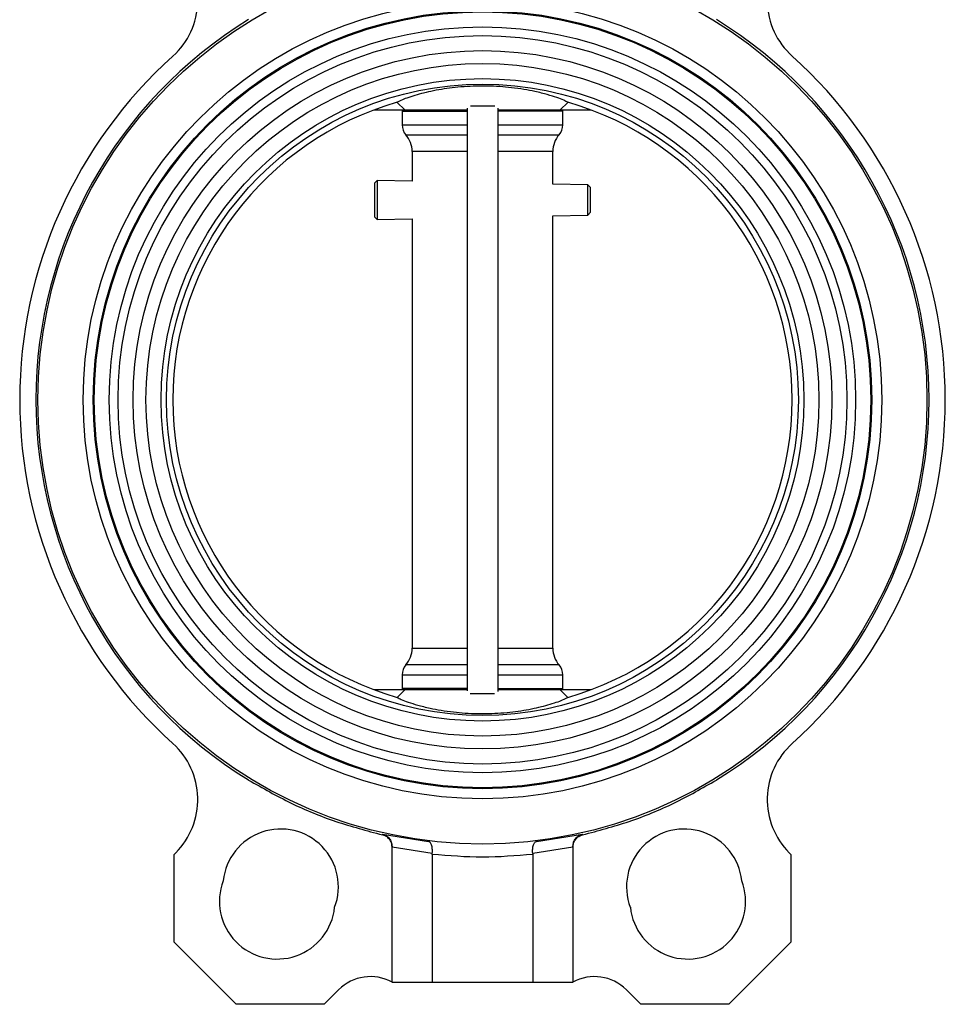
# Model space of a CAD drawing. Header units: millimetres. Extents: x 248 to 1443, y 143 to 1099.
# Tile 6 of 26: x 1258 to 1443, y 366 to 562. Entities that reach past the tile are written whole.
import ezdxf

# ---------------------------------------------------------------- set-up
doc = ezdxf.new("R2010")
doc.units = ezdxf.units.MM

msp = doc.modelspace()

# ---------------------------------------------------------------- linework, layer by layer
at = {"color": 7, "linetype": 'Continuous', "lineweight": 25}
for p, q in [((1333.62, 545.81), (1335.12, 544.29)), ((1366.11, 544.29), (1367.6, 545.81)), ((1329, 544.29), (1335.12, 544.29)), ((1334.61, 544.04), (1334.61, 541.31)), ((1335.12, 544.29), (1347.53, 544.29)), ((1347.53, 544.66), (1347.53, 428.54)), ((1353.69, 544.66), (1353.69, 428.41)), ((1353.69, 544.29), (1366.11, 544.29)), ((1366.11, 544.29), (1372.23, 544.29)), ((1366.61, 541.32), (1366.61, 544.04)), ((1336.61, 536.04), (1336.61, 530.11)), ((1364.61, 529.52), (1364.61, 536.04)), ((1329.66, 530.25), (1329.11, 529.72)), ((1329.11, 529.72), (1329.11, 526.27)), ((1336.61, 530.11), (1329.66, 530.25)), ((1329.66, 530.25), (1329.66, 526.25)), ((1371.56, 529.37), (1364.61, 529.52)), ((1372.11, 528.81), (1371.56, 529.37)), ((1371.56, 526.28), (1371.56, 529.37)), ((1372.11, 523.91), (1372.11, 528.81)), ((1329.11, 526.27), (1329.11, 523)), ((1329.66, 526.25), (1329.66, 522.46)), ((1371.56, 523.35), (1371.56, 526.28)), ((1371.56, 523.35), (1372.11, 523.91)), ((1329.11, 523), (1329.66, 522.46)), ((1329.66, 522.46), (1336.61, 522.61)), ((1336.61, 522.61), (1336.61, 437.03)), ((1364.61, 523.2), (1371.56, 523.35)), ((1364.61, 437.04), (1364.61, 523.2)), ((1334.61, 431.75), (1334.61, 429.04)), ((1366.61, 429.04), (1366.61, 431.76)), ((1335.12, 428.79), (1329, 428.79)), ((1333.62, 427.26), (1335.12, 428.79)), ((1347.53, 428.79), (1335.12, 428.79)), ((1366.11, 428.79), (1353.69, 428.79)), ((1367.6, 427.26), (1366.11, 428.79)), ((1372.23, 428.79), (1366.11, 428.79)), ((1330.67, 400.01), (1339.88, 398.57)), ((1330.67, 399.88), (1330.67, 400.01)), ((1361.35, 398.57), (1370.55, 400.01)), ((1370.55, 400.01), (1370.55, 399.88)), ((1289.54, 396.3), (1289.22, 395.98)), ((1332.61, 397.42), (1332.61, 397.56)), ((1340.62, 396.16), (1332.61, 397.42)), ((1332.61, 370.54), (1332.61, 397.42)), ((1368.61, 397.42), (1360.61, 396.16)), ((1368.61, 397.56), (1368.68, 397.94)), ((1368.61, 397.56), (1368.61, 397.42)), ((1368.61, 397.42), (1368.61, 370.54)), ((1411.69, 396.3), (1412.01, 395.98)), ((1289.22, 378.48), (1289.22, 395.98)), ((1340.61, 395.96), (1340.62, 396.16)), ((1340.61, 395.96), (1340.61, 370.54)), ((1360.61, 396.16), (1360.61, 395.96)), ((1360.61, 395.96), (1360.61, 370.54)), ((1412.01, 395.98), (1412.01, 378.48)), ((1301.59, 366.1), (1289.22, 378.48)), ((1412.01, 378.48), (1399.63, 366.1)), ((1321.97, 368.98), (1319.09, 366.1)), ((1332.61, 370.54), (1340.61, 370.54)), ((1340.61, 370.54), (1360.61, 370.54)), ((1360.61, 370.54), (1368.61, 370.54)), ((1382.13, 366.1), (1379.26, 368.98)), ((1319.09, 366.1), (1301.59, 366.1)), ((1399.63, 366.1), (1382.13, 366.1))]:
    msp.add_line(p, q, dxfattribs=at)
at = {"color": 8, "linetype": 'Continuous', "lineweight": 25}
for p, q in [((1334.61, 544.04), (1347.53, 544.04)), ((1366.61, 544.04), (1353.69, 544.04)), ((1334.61, 541.31), (1347.53, 541.31)), ((1353.69, 541.32), (1366.61, 541.32)), ((1335.36, 539.33), (1347.53, 539.33)), ((1353.69, 539.34), (1365.86, 539.34)), ((1347.53, 433.73), (1335.36, 433.73)), ((1365.86, 433.74), (1353.69, 433.74)), ((1334.61, 431.75), (1347.53, 431.75)), ((1353.69, 431.76), (1366.61, 431.76)), ((1347.53, 429.04), (1334.61, 429.04)), ((1353.69, 429.04), (1366.61, 429.04))]:
    msp.add_line(p, q, dxfattribs=at)
at = {"color": 7, "linetype": 'Continuous', "lineweight": 25, "flags": 128}
for points in [[(1334.64, 544.29), (1334.63, 544.23), (1334.61, 544.04)], [(1366.61, 544.04), (1366.59, 544.23), (1366.58, 544.29)], [(1334.61, 429.04), (1334.63, 428.84), (1334.64, 428.79)], [(1366.58, 428.79), (1366.59, 428.84), (1366.61, 429.04)]]:
    msp.add_lwpolyline(points, dxfattribs=at)
at = {"color": 7, "linetype": 'Continuous', "lineweight": 25}
for radius in [88.5, 79.5, 77.5, 77.3, 74.3, 72.57, 69.57, 67, 64, 62.9]:
    msp.add_circle((1350.61, 486.54), radius, dxfattribs=at)
for centre, radius, start, end in [((1278.93, 566.17), 15, 311.9927, 45), ((1422.3, 566.17), 15, 135, 228.0073), ((1350.61, 486.54), 88.92, 121.5902, 238.4098), ((1350.61, 486.54), 88.92, 301.5902, 58.4098), ((1350.61, 486.54), 92.14, 131.9927, 228.0073), ((1350.61, 486.54), 92.15, 311.9927, 48.0073), ((1350.61, 486.54), 61.66, 105.9765, 254.0235), ((1350.61, 486.54), 61.66, 285.9765, 74.0235), ((1337.61, 541.31), 3, 180, 221.4096), ((1363.61, 541.32), 3, 318.5904, 0), ((1331.61, 536.02), 5, 359.9795, 41.4096), ((1369.61, 536.03), 5, 138.5904, 179.9794), ((1331.61, 437.04), 5, 318.5904, 359.9794), ((1369.61, 437.05), 5, 179.9795, 221.4096), ((1337.61, 431.75), 3, 138.5904, 180), ((1363.61, 431.76), 3, 0, 41.4096), ((1278.93, 406.9), 15, 315, 48.0073), ((1422.3, 406.9), 15, 131.9927, 225), ((1310.43, 389.53), 11.5, 339.1144, 174.0352), ((1390.79, 389.53), 11.5, 5.9648, 200.8856), ((1309.74, 386.62), 11.5, 159.1144, 354.0352), ((1391.49, 386.62), 11.5, 185.9648, 20.8856), ((1328.33, 362.62), 9, 61.6143, 135), ((1372.89, 362.62), 9, 45, 118.3857)]:
    msp.add_arc(centre, radius, start, end, dxfattribs=at)
for points, knots in [([(1367.59, 545.82), (1367.36, 545.94), (1366.9, 546.2), (1365.5, 546.75), (1363.58, 547.36), (1361.33, 547.92), (1358.88, 548.39), (1356.51, 548.73), (1354.04, 548.95), (1352.09, 549.04), (1350.11, 549.06), (1348.14, 549.01), (1345.73, 548.83), (1343.45, 548.56), (1341.3, 548.2), (1339.31, 547.78), (1337.46, 547.29), (1335.86, 546.79), (1334.42, 546.24), (1333.92, 545.97), (1333.64, 545.82)], [0, 0, 0, 0, 0.0686918, 0.1393795, 0.2078514, 0.2786008, 0.3316119, 0.3860684, 0.4331831, 0.4816316, 0.4999758, 0.5472057, 0.5958564, 0.6430605, 0.6914115, 0.7433233, 0.7963715, 0.8563363, 0.9177023, 1, 1, 1, 1]), ([(1353.06, 545.04), (1353.05, 545.04), (1352.88, 545.04), (1352.44, 545.04), (1351.72, 545.04), (1351.19, 545.04), (1350.66, 545.04), (1350.19, 545.04), (1349.64, 545.04), (1348.92, 545.04), (1348.43, 545.04), (1348.23, 545.04), (1348.2, 545.04)], [0, 0, 0, 0, 0.013036, 0.259044, 0.349284, 0.440468, 0.49442, 0.548496, 0.615344, 0.72296, 0.947463, 1, 1, 1, 1]), ([(1348.16, 428.04), (1348.17, 428.04), (1348.35, 428.04), (1348.79, 428.04), (1349.51, 428.04), (1350.04, 428.04), (1350.57, 428.04), (1351.04, 428.04), (1351.59, 428.04), (1352.31, 428.04), (1352.8, 428.04), (1352.99, 428.04), (1353.03, 428.04)], [0, 0, 0, 0, 0.013036, 0.259044, 0.349284, 0.440468, 0.49442, 0.548496, 0.615344, 0.72296, 0.947463, 1, 1, 1, 1]), ([(1333.64, 427.25), (1333.87, 427.13), (1334.33, 426.87), (1335.73, 426.32), (1337.65, 425.71), (1339.9, 425.15), (1342.35, 424.68), (1344.71, 424.34), (1347.18, 424.12), (1349.14, 424.03), (1351.11, 424.01), (1353.09, 424.06), (1355.49, 424.24), (1357.78, 424.51), (1359.93, 424.87), (1361.92, 425.29), (1363.77, 425.78), (1365.37, 426.28), (1366.81, 426.83), (1367.3, 427.1), (1367.59, 427.25)], [0, 0, 0, 0, 0.068692, 0.13938, 0.207851, 0.278601, 0.331612, 0.386068, 0.433183, 0.481632, 0.499976, 0.547206, 0.595856, 0.64306, 0.691412, 0.743323, 0.796372, 0.856336, 0.917702, 1, 1, 1, 1]), ([(1330.67, 400.01), (1330.93, 399.92), (1331.45, 399.75), (1332.07, 399.18), (1332.52, 398.44), (1332.58, 397.85), (1332.61, 397.56)], [0, 0, 0, 0, 0.249291, 0.499409, 0.749255, 1, 1, 1, 1]), ([(1332.61, 397.45), (1332.59, 397.73), (1332.53, 398.29), (1332.1, 399.03), (1331.47, 399.62), (1330.94, 399.79), (1330.67, 399.88)], [0, 0, 0, 0, 0.250936, 0.501873, 0.752791, 1, 1, 1, 1]), ([(1340.62, 396.16), (1340.63, 396.32), (1340.65, 396.64), (1340.62, 397.24), (1340.49, 397.89), (1340.23, 398.42), (1340, 398.52), (1339.88, 398.57)], [0, 0, 0, 0, 0.124637, 0.252035, 0.501533, 0.751348, 1, 1, 1, 1]), ([(1360.61, 396.16), (1360.6, 396.32), (1360.58, 396.64), (1360.61, 397.24), (1360.73, 397.89), (1361, 398.42), (1361.23, 398.52), (1361.35, 398.57)], [0, 0, 0, 0, 0.124643, 0.252035, 0.501532, 0.751348, 1, 1, 1, 1]), ([(1368.61, 397.56), (1368.64, 397.85), (1368.7, 398.44), (1369.15, 399.18), (1369.78, 399.75), (1370.29, 399.92), (1370.55, 400.01)], [0, 0, 0, 0, 0.250745, 0.500591, 0.750709, 1, 1, 1, 1]), ([(1368.61, 397.45), (1368.64, 397.73), (1368.7, 398.29), (1369.13, 399.03), (1369.76, 399.62), (1370.29, 399.79), (1370.55, 399.88)], [0, 0, 0, 0, 0.250936, 0.501873, 0.752791, 1, 1, 1, 1])]:
    msp.add_open_spline(points, degree=3, knots=knots, dxfattribs=at)
at = {"color": 8, "linetype": 'Continuous', "lineweight": 25}
for points, knots in [([(1347.53, 536.03), (1347.16, 536.03), (1346.52, 536.03), (1345.82, 536.03), (1345.45, 536.02), (1345.34, 536.02), (1345.18, 536.02), (1344.93, 536.02), (1344.54, 536.02), (1344.12, 536.02), (1343.66, 536.02), (1343.3, 536.02), (1342.75, 536.02), (1342.24, 536.02), (1341.63, 536.02), (1341.19, 536.02), (1340.7, 536.02), (1340.19, 536.02), (1339.54, 536.02), (1338.7, 536.02), (1337.72, 536.02), (1336.82, 536.02), (1336.69, 536.02), (1336.61, 536.02)], [0, 0, 0, 0, 0.060777, 0.104668, 0.118697, 0.122876, 0.125167, 0.144792, 0.167122, 0.192159, 0.219901, 0.250349, 0.258754, 0.323193, 0.350322, 0.381637, 0.417137, 0.456821, 0.50069, 0.576364, 0.684904, 0.826257, 1, 1, 1, 1]), ([(1364.61, 536.03), (1364.61, 536.03), (1364.74, 536.03), (1364.34, 536.03), (1363.39, 536.03), (1361.7, 536.03), (1359.82, 536.03), (1358.59, 536.03), (1358.21, 536.03), (1357.42, 536.03), (1356.17, 536.03), (1354.75, 536.03), (1354.01, 536.03), (1353.79, 536.03), (1353.72, 536.03), (1353.69, 536.03)], [0, 0, 0, 0, 0.000038, 0.170974, 0.311337, 0.499745, 0.676916, 0.726441, 0.741393, 0.749801, 0.874886, 0.963585, 0.988334, 0.995802, 1, 1, 1, 1]), ([(1336.61, 437.04), (1336.61, 437.04), (1336.49, 437.04), (1336.89, 437.04), (1337.55, 437.04), (1338.11, 437.04), (1338.4, 437.04), (1338.68, 437.04), (1338.95, 437.04), (1339.21, 437.04), (1339.45, 437.04), (1340, 437.04), (1340.84, 437.04), (1341.92, 437.04), (1342.64, 437.04), (1343.01, 437.04), (1343.12, 437.04), (1343.17, 437.04), (1343.18, 437.04), (1343.19, 437.04), (1343.19, 437.04), (1343.19, 437.04), (1343.19, 437.04), (1343.19, 437.04), (1343.19, 437.04), (1343.19, 437.04), (1343.86, 437.04), (1345.26, 437.04), (1346.78, 437.04), (1347.53, 437.04)], [0, 0, 0, 0, 0.000039, 0.172162, 0.312862, 0.347316, 0.379191, 0.408487, 0.435204, 0.459342, 0.4809, 0.49988, 0.601612, 0.677236, 0.726726, 0.741667, 0.747178, 0.748953, 0.749609, 0.749873, 0.749984, 0.750032, 0.750053, 0.750062, 0.750066, 0.750068, 0.75007, 0.875035, 1, 1, 1, 1]), ([(1353.69, 437.04), (1354.06, 437.04), (1354.7, 437.04), (1355.41, 437.04), (1355.77, 437.05), (1355.89, 437.05), (1356.66, 437.05), (1357.42, 437.05), (1358.47, 437.05), (1359.76, 437.05), (1361.7, 437.05), (1363.36, 437.05), (1364.41, 437.05), (1364.54, 437.05), (1364.61, 437.05)], [0, 0, 0, 0, 0.060832, 0.104762, 0.118803, 0.122987, 0.125279, 0.250432, 0.258844, 0.323341, 0.500592, 0.687587, 0.828425, 1, 1, 1, 1])]:
    msp.add_open_spline(points, degree=3, knots=knots, dxfattribs=at)
at = {"color": 7, "linetype": 'Continuous', "lineweight": 25}
for points in [[(1304.04, 410.79), (1306.83, 409.2), (1312.41, 406.01), (1321.36, 402.35), (1327.57, 400.7), (1330.67, 399.88)], [(1370.55, 399.88), (1373.66, 400.7), (1379.87, 402.35), (1388.82, 406.01), (1394.4, 409.2), (1397.19, 410.79)], [(1360.61, 395.96), (1357.28, 395.69), (1350.61, 395.14), (1343.95, 395.69), (1340.61, 395.96)]]:
    msp.add_open_spline(points, degree=3, dxfattribs=at)

doc.saveas('drawing.dxf')
